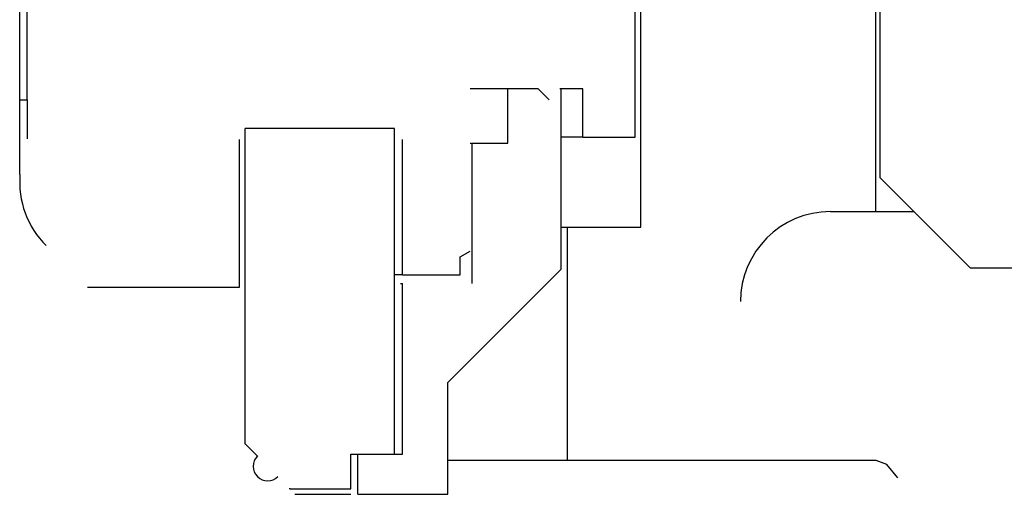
# Model space of a CAD drawing. Extents: x -285 to 5863, y 308 to 3178.
# Tile 124 of 256: x 223.877 to 225.243, y 972.145 to 972.803. Entities that reach past the tile are written whole.
import ezdxf

# ---------------------------------------------------------------- set-up
doc = ezdxf.new("R2010")
doc.units = 0
doc.header["$MEASUREMENT"] = 0
doc.layers.add('SPILL-BUCKET', color=1, linetype='CONTINUOUS')

msp = doc.modelspace()

# ---------------------------------------------------------------- linework, layer by layer
at = {"layer": 'SPILL-BUCKET', "color": 7, "linetype": 'Continuous'}
msp.add_line((223.87726, 972.58799), (223.87726, 974.09846), dxfattribs=at)
at = {"layer": 'SPILL-BUCKET', "linetype": 'Continuous'}
for p, q in [((225.06395, 973.33532), (225.06395, 972.53663)), ((225.07045, 972.58359), (225.07045, 972.89588)), ((224.73817, 972.51479), (224.73817, 972.82708)), ((225.07045, 972.58359), (225.19536, 972.45868)), ((225.0015, 972.53663), (225.06395, 972.53663)), ((225.06395, 972.53663), (225.06992, 972.53663)), ((225.06992, 972.53663), (225.08778, 972.53663)), ((225.08778, 972.53663), (225.11746, 972.53663)), ((224.62776, 972.51479), (224.6345, 972.51479)), ((224.6345, 972.51479), (224.63674, 972.51479)), ((224.63674, 972.19145), (224.63674, 972.51479)), ((224.63674, 972.51479), (224.73817, 972.51479)), ((225.19536, 972.45868), (225.36666, 972.45868)), ((225.06471, 972.19145), (224.47063, 972.19145)), ((225.07938, 972.18591), (225.06471, 972.19145)), ((225.09476, 972.16732), (225.07938, 972.18591))]:
    msp.add_line(p, q, dxfattribs=at)
at = {"layer": 'SPILL-BUCKET', "color": 1, "linetype": 'Continuous'}
for p, q in [((223.88726, 972.69167), (223.88726, 973.13637)), ((224.73043, 972.63971), (224.73043, 972.82158)), ((224.59602, 972.70666), (224.50184, 972.70666)), ((224.5538, 972.63171), (224.5538, 972.70666)), ((224.59602, 972.70666), (224.61101, 972.69167)), ((224.65798, 972.70666), (224.626, 972.70666)), ((224.62775, 972.45683), (224.62775, 972.70666)), ((224.65798, 972.63971), (224.65798, 972.70666)), ((223.87726, 972.69167), (223.88475, 972.69167)), ((223.88475, 972.69167), (223.88726, 972.69167)), ((223.88726, 972.69167), (223.88726, 972.63771)), ((224.18955, 972.2145), (224.18955, 972.6517)), ((224.39691, 972.6517), (224.18955, 972.6517)), ((224.39691, 972.20001), (224.39691, 972.6517)), ((224.18156, 972.43185), (224.18156, 972.63671)), ((224.4079, 972.44884), (224.4079, 972.63671)), ((224.50184, 972.63171), (224.50371, 972.63171)), ((224.50434, 972.63171), (224.5538, 972.63171)), ((224.50434, 972.43685), (224.50434, 972.63171)), ((224.65039, 972.63971), (224.62773, 972.63971)), ((224.65798, 972.63971), (224.65039, 972.63971)), ((224.65798, 972.63971), (224.73043, 972.63971)), ((224.48785, 972.47382), (224.50184, 972.4819)), ((224.48785, 972.44884), (224.48785, 972.47382)), ((224.47061, 972.29969), (224.62775, 972.45683)), ((224.40515, 972.44884), (224.3969, 972.44884)), ((224.4079, 972.44884), (224.40515, 972.44884)), ((224.40515, 972.43685), (224.4079, 972.43685)), ((224.4079, 972.44884), (224.48785, 972.44884)), ((224.4079, 972.20001), (224.4079, 972.43685)), ((223.97095, 972.43185), (224.18156, 972.43185)), ((224.47061, 972.14455), (224.47061, 972.29969)), ((224.18924, 972.2145), (224.18955, 972.2145)), ((224.18955, 972.2145), (224.20665, 972.1974)), ((224.2054, 972.1974), (224.20633, 972.1974)), ((224.33595, 972.15204), (224.33595, 972.20001)), ((224.33595, 972.20001), (224.39691, 972.20001)), ((224.34594, 972.20001), (224.4079, 972.20001)), ((224.34594, 972.14455), (224.34594, 972.20001)), ((224.2517, 972.15204), (224.25076, 972.15204)), ((224.25201, 972.15204), (224.2517, 972.15204)), ((224.25201, 972.15204), (224.33595, 972.15204)), ((224.25825, 972.14455), (224.30652, 972.14455)), ((224.30652, 972.14455), (224.33602, 972.14455)), ((224.34594, 972.14455), (224.47061, 972.14455))]:
    msp.add_line(p, q, dxfattribs=at)
at = {"layer": 'SPILL-BUCKET', "color": 7, "linetype": 'Continuous'}
msp.add_arc((224.00175, 972.5777), 0.12491, 175.27422, 225, dxfattribs=at)
at = {"layer": 'SPILL-BUCKET', "linetype": 'Continuous'}
msp.add_arc((225.0015, 972.41171), 0.12491, 90, 180, dxfattribs=at)
at = {"layer": 'SPILL-BUCKET', "color": 1, "linetype": 'Continuous'}
msp.add_arc((224.22078, 972.18327), 0.01999, 135, 315, dxfattribs=at)

doc.saveas('drawing.dxf')
